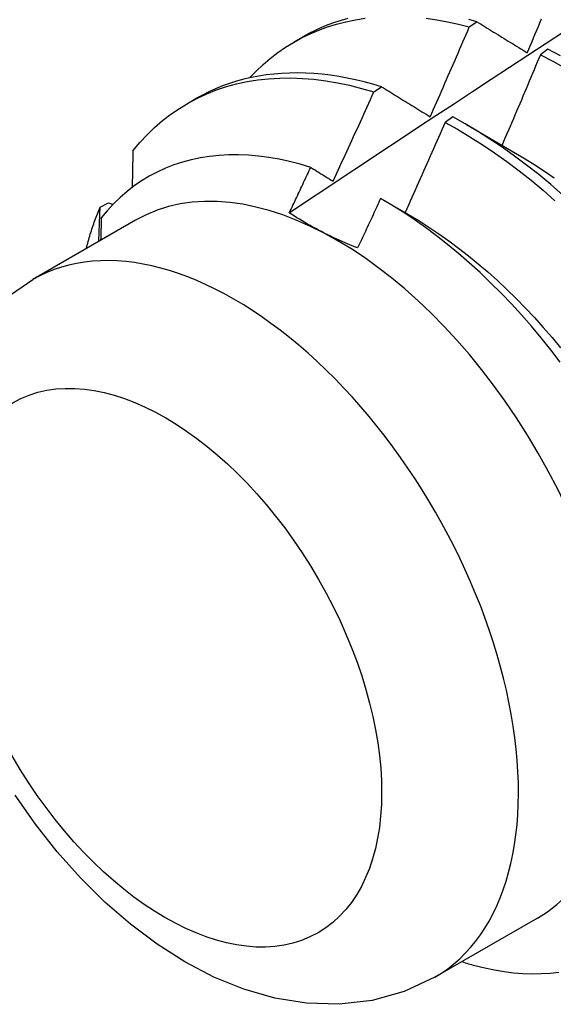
# Model space of a CAD drawing. Header units: inches. Extents: x 16 to 202, y 11 to 132.
# Tile 43 of 56: x 181.145 to 181.318, y 73.405 to 73.726. Entities that reach past the tile are written whole.
import ezdxf

# ---------------------------------------------------------------- set-up
doc = ezdxf.new("R2010")
doc.units = ezdxf.units.IN
doc.header["$MEASUREMENT"] = 0
doc.layers.add('Visible Edges(ANSI)', color=7, linetype='Continuous', lineweight=25)
doc.layers.add('Visible Tangent Edges(ANSI)', color=7, linetype='Continuous', lineweight=25)

msp = doc.modelspace()

# ---------------------------------------------------------------- linework, layer by layer
at = {"layer": 'Visible Edges(ANSI)'}
for p, q in [((181.29104, 73.72336), (181.29353, 73.72504)), ((181.2341, 73.71849), (181.23688, 73.72009)), ((181.31664, 73.71608), (181.31416, 73.71433)), ((181.25997, 73.70222), (181.26246, 73.70392)), ((181.1993, 73.69845), (181.20209, 73.70005)), ((181.28565, 73.69407), (181.28317, 73.69231)), ((181.29014, 73.69157), (181.3061, 73.68233)), ((181.17093, 73.66475), (181.1736, 73.66609)), ((181.1736, 73.66609), (181.17515, 73.66564)), ((181.26316, 73.667), (181.2713, 73.66229)), ((181.18245, 73.66046), (181.14905, 73.64122)), ((181.3132, 73.43342), (181.27979, 73.41418))]:
    msp.add_line(p, q, dxfattribs=at)
at = {"layer": 'Visible Edges(ANSI)', "flags": 128}
for points in [[(181.21953, 73.70677), (181.2217, 73.70902), (181.22395, 73.71114), (181.22629, 73.71313), (181.22872, 73.715), (181.23123, 73.71673), (181.23382, 73.71833), (181.23649, 73.71979), (181.23923, 73.72112), (181.24204, 73.72231), (181.24493, 73.72337), (181.24788, 73.72428), (181.25089, 73.72506), (181.25397, 73.72569), (181.25711, 73.72619)], [(181.23247, 73.66288), (181.23844, 73.66685), (181.2444, 73.67082), (181.25036, 73.67479), (181.25633, 73.67875), (181.26229, 73.6827), (181.26826, 73.68665), (181.27423, 73.6906), (181.2802, 73.69454), (181.28617, 73.69848), (181.29213, 73.70241), (181.29811, 73.70634), (181.30408, 73.71027), (181.31005, 73.71419), (181.31602, 73.7181), (181.322, 73.72201), (181.32797, 73.72592)], [(181.25156, 73.72614), (181.24935, 73.7255), (181.24718, 73.72479), (181.24504, 73.724), (181.24294, 73.72314), (181.24088, 73.7222), (181.23886, 73.72118), (181.23688, 73.72009)], [(181.277, 73.72618), (181.28046, 73.72568), (181.28396, 73.72505), (181.28749, 73.72427), (181.29104, 73.72336)], [(181.29353, 73.72504), (181.29089, 73.72573)], [(181.3099, 73.71496), (181.31042, 73.71618), (181.31094, 73.7174), (181.31146, 73.71862), (181.31197, 73.71985), (181.31249, 73.72107), (181.31301, 73.72229), (181.31352, 73.72351), (181.31403, 73.72474), (181.31455, 73.72596)], [(181.27829, 73.69413), (181.27883, 73.69535), (181.27937, 73.69656), (181.27991, 73.69778), (181.28045, 73.69899), (181.28099, 73.70021), (181.28152, 73.70142), (181.28206, 73.70264), (181.2826, 73.70385), (181.28313, 73.70507), (181.28366, 73.70629), (181.2842, 73.70751), (181.28473, 73.70872), (181.28526, 73.70994), (181.28579, 73.71116), (181.28632, 73.71238), (181.28685, 73.7136), (181.28737, 73.71482), (181.2879, 73.71604), (181.28843, 73.71726), (181.28895, 73.71847), (181.28947, 73.7197), (181.29, 73.72092), (181.29052, 73.72214), (181.29104, 73.72336)], [(181.29353, 73.72504), (181.2942, 73.72463), (181.29487, 73.72421), (181.29555, 73.7238), (181.29622, 73.72338), (181.2969, 73.72297), (181.29758, 73.72255), (181.29825, 73.72213), (181.29893, 73.72171), (181.29961, 73.7213), (181.30029, 73.72088), (181.30097, 73.72046), (181.30166, 73.72004), (181.30234, 73.71962), (181.30302, 73.7192), (181.30371, 73.71877), (181.30439, 73.71835), (181.30508, 73.71793), (181.30576, 73.71751), (181.30645, 73.71708), (181.30714, 73.71666), (181.30783, 73.71624), (181.30852, 73.71581), (181.30921, 73.71538), (181.3099, 73.71496)], [(181.32068, 73.71398), (181.31664, 73.71608)], [(181.31416, 73.71433), (181.31365, 73.7131), (181.31314, 73.71187), (181.31263, 73.71064), (181.31211, 73.70941), (181.3116, 73.70818), (181.31108, 73.70695), (181.31057, 73.70573), (181.31005, 73.7045), (181.30953, 73.70327), (181.30902, 73.70204), (181.3085, 73.70082), (181.30798, 73.69959), (181.30746, 73.69836), (181.30693, 73.69714), (181.30641, 73.69591), (181.30589, 73.69469), (181.30537, 73.69346), (181.30484, 73.69224), (181.30432, 73.69101), (181.30379, 73.68979), (181.30326, 73.68856), (181.30274, 73.68734), (181.30221, 73.68611), (181.30168, 73.68489)], [(181.31416, 73.71433), (181.3182, 73.71222), (181.32224, 73.70995)], [(181.18158, 73.68303), (181.18382, 73.68572), (181.18619, 73.68826), (181.18866, 73.69065), (181.19123, 73.69288), (181.19392, 73.69495), (181.1967, 73.69686), (181.19958, 73.69861), (181.20256, 73.70019), (181.20562, 73.70161), (181.20878, 73.70286), (181.21202, 73.70393), (181.21534, 73.70484), (181.21873, 73.70557), (181.2222, 73.70614), (181.22574, 73.70652), (181.22934, 73.70674), (181.23301, 73.70678), (181.23673, 73.70664), (181.2405, 73.70633), (181.24431, 73.70585), (181.24818, 73.7052), (181.25207, 73.70438), (181.25601, 73.70338), (181.25997, 73.70222)], [(181.26246, 73.70392), (181.25964, 73.70475), (181.25685, 73.7055), (181.25406, 73.70616), (181.2513, 73.70674), (181.24856, 73.70723), (181.24583, 73.70764), (181.24313, 73.70795), (181.24045, 73.70818), (181.2378, 73.70833), (181.23517, 73.70839), (181.23258, 73.70835), (181.23001, 73.70824), (181.22748, 73.70803), (181.22497, 73.70774), (181.22251, 73.70736), (181.22008, 73.70689), (181.21768, 73.70633), (181.21533, 73.70569), (181.21301, 73.70497), (181.21074, 73.70415), (181.20851, 73.70326), (181.20632, 73.70227), (181.20418, 73.7012), (181.20209, 73.70005)], [(181.26246, 73.70392), (181.26311, 73.70351), (181.26376, 73.70311), (181.26441, 73.70271), (181.26506, 73.70231), (181.26572, 73.7019), (181.26637, 73.7015), (181.26703, 73.70109), (181.26768, 73.70069), (181.26834, 73.70028), (181.269, 73.69988), (181.26966, 73.69947), (181.27031, 73.69906), (181.27097, 73.69866), (181.27164, 73.69825), (181.2723, 73.69784), (181.27296, 73.69743), (181.27362, 73.69702), (181.27429, 73.69661), (181.27495, 73.6962), (181.27562, 73.69578), (181.27629, 73.69537), (181.27695, 73.69496), (181.27762, 73.69455), (181.27829, 73.69413)], [(181.2467, 73.67318), (181.24727, 73.67438), (181.24783, 73.67559), (181.24839, 73.6768), (181.24895, 73.678), (181.24951, 73.67921), (181.25007, 73.68042), (181.25062, 73.68163), (181.25118, 73.68284), (181.25174, 73.68405), (181.25229, 73.68525), (181.25285, 73.68646), (181.2534, 73.68767), (181.25395, 73.68888), (181.2545, 73.6901), (181.25505, 73.69131), (181.2556, 73.69252), (181.25615, 73.69373), (181.2567, 73.69494), (181.25725, 73.69615), (181.25779, 73.69737), (181.25834, 73.69858), (181.25888, 73.69979), (181.25943, 73.70101), (181.25997, 73.70222)], [(181.32137, 73.6687), (181.31752, 73.67206), (181.31362, 73.6753), (181.30969, 73.6784), (181.30573, 73.68137), (181.30175, 73.6842), (181.29774, 73.68689), (181.29372, 73.68944), (181.28969, 73.69183), (181.28565, 73.69407)], [(181.28317, 73.69231), (181.28263, 73.69108), (181.2821, 73.68986), (181.28156, 73.68863), (181.28102, 73.68741), (181.28049, 73.68618), (181.27995, 73.68496), (181.27941, 73.68374), (181.27887, 73.68251), (181.27833, 73.68129), (181.27779, 73.68007), (181.27724, 73.67884), (181.2767, 73.67762), (181.27616, 73.6764), (181.27561, 73.67518), (181.27506, 73.67396), (181.27452, 73.67274), (181.27397, 73.67151), (181.27342, 73.67029), (181.27287, 73.66907), (181.27232, 73.66785), (181.27177, 73.66663), (181.27122, 73.66542), (181.27067, 73.6642), (181.27012, 73.66298)], [(181.28317, 73.69231), (181.28721, 73.69005), (181.29124, 73.68765), (181.29526, 73.68509), (181.29926, 73.68239), (181.30325, 73.67955), (181.30721, 73.67657), (181.31113, 73.67346), (181.31503, 73.67021), (181.31888, 73.66684)], [(181.23944, 73.67767), (181.23599, 73.6787), (181.23256, 73.67959), (181.22917, 73.68032), (181.22581, 73.68091), (181.22249, 73.68134), (181.21921, 73.68163), (181.21597, 73.68176), (181.21279, 73.68175), (181.20965, 73.68158), (181.20656, 73.68125), (181.20354, 73.68078), (181.20059, 73.68015), (181.1977, 73.67938), (181.19489, 73.67845), (181.19215, 73.67738), (181.18949, 73.67616), (181.18692, 73.67479), (181.18442, 73.67328), (181.182, 73.67162), (181.17968, 73.66981), (181.17744, 73.66787), (181.1753, 73.66578), (181.17325, 73.66357), (181.17131, 73.66122)], [(181.18158, 73.68303), (181.18157, 73.68254), (181.18156, 73.68204), (181.18155, 73.68155), (181.18154, 73.68105), (181.18153, 73.68056), (181.18152, 73.68006), (181.18151, 73.67957), (181.1815, 73.67907), (181.18149, 73.67858), (181.18148, 73.67808), (181.18147, 73.67759), (181.18146, 73.67709), (181.18145, 73.67659), (181.18144, 73.6761), (181.18143, 73.6756), (181.18142, 73.6751), (181.18141, 73.67461), (181.1814, 73.67411), (181.18139, 73.67361), (181.18138, 73.67311), (181.18137, 73.67262), (181.18136, 73.67212), (181.18135, 73.67162), (181.18134, 73.67112)], [(181.3061, 73.68233), (181.30925, 73.68046), (181.31238, 73.67848), (181.31551, 73.6764), (181.31862, 73.67423)], [(181.23247, 73.66288), (181.23277, 73.6635), (181.23306, 73.66411), (181.23335, 73.66473), (181.23364, 73.66534), (181.23394, 73.66596), (181.23423, 73.66657), (181.23452, 73.66719), (181.23481, 73.66781), (181.2351, 73.66842), (181.23539, 73.66904), (181.23568, 73.66965), (181.23597, 73.67027), (181.23626, 73.67089), (181.23655, 73.6715), (181.23684, 73.67212), (181.23713, 73.67274), (181.23742, 73.67335), (181.23771, 73.67397), (181.238, 73.67459), (181.23829, 73.6752), (181.23858, 73.67582), (181.23887, 73.67644), (181.23916, 73.67706), (181.23944, 73.67767)], [(181.23944, 73.67767), (181.23974, 73.67749), (181.24005, 73.6773), (181.24035, 73.67712), (181.24065, 73.67693), (181.24095, 73.67674), (181.24125, 73.67656), (181.24155, 73.67637), (181.24185, 73.67618), (181.24215, 73.676), (181.24246, 73.67581), (181.24276, 73.67562), (181.24306, 73.67543), (181.24336, 73.67525), (181.24367, 73.67506), (181.24397, 73.67487), (181.24427, 73.67468), (181.24458, 73.6745), (181.24488, 73.67431), (181.24518, 73.67412), (181.24549, 73.67393), (181.24579, 73.67374), (181.2461, 73.67355), (181.2464, 73.67337), (181.2467, 73.67318)], [(181.26218, 73.66756), (181.26187, 73.66689), (181.26157, 73.66622), (181.26126, 73.66555), (181.26095, 73.66487), (181.26064, 73.6642), (181.26033, 73.66353), (181.26002, 73.66286), (181.25971, 73.66219), (181.2594, 73.66152), (181.25909, 73.66084), (181.25878, 73.66017), (181.25847, 73.6595), (181.25815, 73.65883), (181.25784, 73.65816), (181.25753, 73.65749), (181.25722, 73.65682), (181.25691, 73.65615), (181.25659, 73.65548), (181.25628, 73.65481), (181.25597, 73.65414), (181.25565, 73.65346), (181.25534, 73.65279), (181.25503, 73.65212), (181.25471, 73.65145)], [(181.32062, 73.61435), (181.31756, 73.61831), (181.31444, 73.62218), (181.31125, 73.62596), (181.30801, 73.62965), (181.30472, 73.63325), (181.30137, 73.63674), (181.29797, 73.64014), (181.29453, 73.64343), (181.29104, 73.64661), (181.28751, 73.64967), (181.28395, 73.65262), (181.28036, 73.65545), (181.27675, 73.65814), (181.27312, 73.6607), (181.26949, 73.66313), (181.26584, 73.66542), (181.26218, 73.66756)], [(181.1664, 73.65122), (181.16655, 73.65181), (181.16671, 73.6524), (181.16687, 73.65299), (181.16704, 73.65358), (181.1672, 73.65416), (181.16737, 73.65474), (181.16755, 73.65532), (181.16772, 73.6559), (181.1679, 73.65647), (181.16808, 73.65704), (181.16827, 73.65761), (181.16845, 73.65818), (181.16864, 73.65874), (181.16884, 73.6593), (181.16903, 73.65986), (181.16923, 73.66041), (181.16943, 73.66096), (181.16964, 73.66151), (181.16985, 73.66206), (181.17006, 73.6626), (181.17027, 73.66315), (181.17048, 73.66368), (181.1707, 73.66422), (181.17093, 73.66475)], [(181.17048, 73.65357), (181.1705, 73.65404), (181.17052, 73.6545), (181.17054, 73.65497), (181.17056, 73.65544), (181.17058, 73.65591), (181.1706, 73.65637), (181.17061, 73.65684), (181.17063, 73.65731), (181.17065, 73.65777), (181.17067, 73.65824), (181.17069, 73.65871), (181.17071, 73.65917), (181.17073, 73.65964), (181.17074, 73.6601), (181.17076, 73.66057), (181.17078, 73.66104), (181.1708, 73.6615), (181.17082, 73.66197), (181.17084, 73.66243), (181.17085, 73.6629), (181.17087, 73.66336), (181.17089, 73.66383), (181.17091, 73.66429), (181.17093, 73.66475)], [(181.17131, 73.66122), (181.1713, 73.66091), (181.17129, 73.66061), (181.17128, 73.66031), (181.17127, 73.66), (181.17126, 73.6597), (181.17126, 73.65939), (181.17125, 73.65909), (181.17124, 73.65879), (181.17123, 73.65848), (181.17122, 73.65818), (181.17121, 73.65787), (181.1712, 73.65757), (181.17119, 73.65726), (181.17118, 73.65696), (181.17117, 73.65666), (181.17116, 73.65635), (181.17115, 73.65605), (181.17114, 73.65574), (181.17113, 73.65544), (181.17112, 73.65513), (181.17111, 73.65483), (181.1711, 73.65452), (181.17109, 73.65422), (181.17108, 73.65391)], [(181.25471, 73.65145), (181.25368, 73.65187), (181.25266, 73.65228), (181.25165, 73.65271), (181.25064, 73.65314), (181.24965, 73.65357), (181.24866, 73.65401), (181.24768, 73.65446), (181.24671, 73.65491), (181.24575, 73.65537), (181.2448, 73.65584), (181.24386, 73.65631), (181.24293, 73.65678), (181.242, 73.65726), (181.24109, 73.65775), (181.24018, 73.65824), (181.23929, 73.65874), (181.2384, 73.65924), (181.23753, 73.65975), (181.23666, 73.66026), (181.2358, 73.66077), (181.23496, 73.66129), (181.23412, 73.66182), (181.23329, 73.66235), (181.23247, 73.66288)], [(181.2713, 73.66229), (181.27458, 73.66034), (181.27785, 73.65827), (181.28111, 73.6561), (181.28435, 73.65381), (181.28757, 73.65142), (181.29076, 73.64893), (181.29393, 73.64633), (181.29707, 73.64364), (181.30018, 73.64085), (181.30325, 73.63797), (181.30628, 73.635), (181.30927, 73.63195), (181.31222, 73.62882), (181.31511, 73.62561), (181.31796, 73.62234), (181.32076, 73.61899)], [(181.14005, 73.63496), (181.14905, 73.64122)], [(181.27979, 73.41418), (181.26986, 73.40954), (181.25938, 73.40661), (181.24871, 73.40538), (181.23811, 73.40571), (181.22772, 73.40741), (181.21766, 73.41031), (181.20792, 73.41426), (181.19852, 73.41916), (181.18946, 73.42491), (181.18076, 73.43143), (181.17243, 73.43866), (181.16448, 73.44654), (181.15696, 73.45501), (181.1499, 73.46399), (181.14332, 73.47344)], [(181.29284, 73.41799), (181.29604, 73.4172), (181.29921, 73.41655), (181.30234, 73.41604), (181.30543, 73.41566), (181.30848, 73.41542), (181.31148, 73.41533), (181.31444, 73.41537), (181.31735, 73.41555), (181.32021, 73.41587)]]:
    msp.add_lwpolyline(points, dxfattribs=at)
at = {"layer": 'Visible Edges(ANSI)'}
for centre, major_axis, start_param, end_param in [((181.24783, 73.54694), (-0.06537, 0.11352), 3.141593, 6.283185), ((181.26522, 73.55696), (0.07761, -0.13476), 5.714073, 5.753562)]:
    msp.add_ellipse(centre, major_axis=major_axis, ratio=0.578093, start_param=start_param, end_param=end_param, dxfattribs=at)
at = {"layer": 'Visible Tangent Edges(ANSI)'}
msp.add_ellipse((181.21442, 73.5277), major_axis=(0.06537, -0.11352), ratio=0.578093, start_param=0, end_param=3.141593, dxfattribs=at)
msp.add_ellipse((181.19215, 73.51488), major_axis=(-0.04966, 0.08623), ratio=0.578093, dxfattribs=at)

doc.saveas('drawing.dxf')
